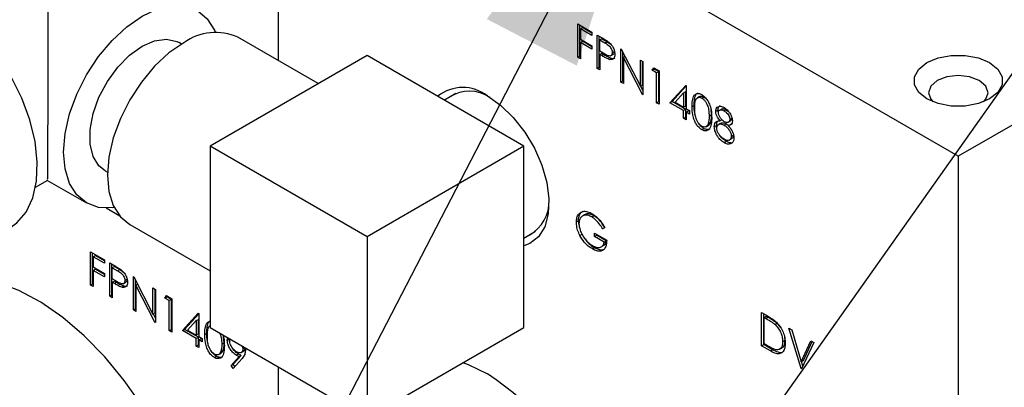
# Model space of a CAD drawing. Header units: inches. Extents: x 5 to 215, y 5 to 165.
# Tile 40 of 74: x 193.24 to 201.56, y 76.71 to 79.81. Entities that reach past the tile are written whole.
import ezdxf

# ---------------------------------------------------------------- set-up
doc = ezdxf.new("R2010")
doc.units = ezdxf.units.IN
doc.header["$LTSCALE"] = 20
doc.header["$MEASUREMENT"] = 0
doc.layers.add('SLD-DEFPOINTS', color=7, linetype='Continuous')
doc.layers.add('TEXT', color=140, linetype='Continuous', lineweight=25)
doc.dimstyles.new('SLDDIMSTYLE3', dxfattribs={"dimtxt": 0.18, "dimasz": 2.6, "dimexe": 0, "dimexo": 0.0625, "dimgap": 0, "dimtad": 0, "dimtih": 1, "dimtoh": 1, "dimdec": 0, "dimrnd": 1e-09, "dimzin": 0, "dimdsep": 46, "dimtxsty": 'Standard', "dimsah": 1, "dimcen": 0.09, "dimadec": 0, "dimazin": 0, "dimtfac": 2.6, "dimtdec": 0, "dimtofl": 0, "dimtmove": 0, "dimatfit": 3, "dimfxl": 0, "dimfrac": 2, "dimtolj": 1, "dimtzin": 0, "dimarcsym": 0})

msp = doc.modelspace()

# ---------------------------------------------------------------- linework, layer by layer
for p, q in [((207.3578, 82.2311), (201.1706, 78.6593)), ((201.1706, 78.6593), (195.4254, 81.9759)), ((195.4254, 81.9759), (195.4254, 79.4676)), ((197.9576, 79.7767), (198.0763, 79.7082)), ((197.9576, 79.4954), (197.9576, 79.7767)), ((197.9753, 79.5056), (197.9753, 79.7665)), ((197.9795, 79.7352), (197.9971, 79.7454)), ((197.9795, 79.7352), (197.9795, 79.6487)), ((198.0763, 79.6793), (197.9795, 79.7352)), ((198.0763, 79.6997), (197.9971, 79.7454)), ((198.0763, 79.7082), (198.0763, 79.6793)), ((198.12, 79.6829), (198.1678, 79.6554)), ((198.12, 79.4016), (198.12, 79.6829)), ((198.1377, 79.4118), (198.1377, 79.6727)), ((194.6099, 79.6064), (194.5888, 79.6186)), ((195.7633, 79.2725), (195.0861, 79.6635)), ((197.9795, 79.6487), (198.0763, 79.5928)), ((197.9795, 79.6198), (197.9971, 79.63)), ((197.9795, 79.6198), (197.9795, 79.4828)), ((198.0763, 79.5639), (197.9795, 79.6198)), ((198.0763, 79.5843), (197.9971, 79.63)), ((198.0763, 79.5928), (198.0763, 79.5639)), ((198.1595, 79.6517), (198.1419, 79.6415)), ((198.1419, 79.5477), (198.1419, 79.6415)), ((198.1419, 79.6415), (198.1864, 79.6157)), ((198.1595, 79.6517), (198.2041, 79.6259)), ((198.1864, 79.6157), (198.2041, 79.6259)), ((196.1767, 79.5111), (194.8509, 78.7458)), ((197.5025, 78.7458), (196.1767, 79.5111)), ((198.1845, 79.5225), (198.1419, 79.5477)), ((198.1419, 79.5188), (198.1595, 79.5291)), ((198.1419, 79.5188), (198.1419, 79.389)), ((198.1593, 79.5088), (198.1419, 79.5188)), ((198.1593, 79.5088), (198.177, 79.519)), ((198.1595, 79.5291), (198.177, 79.519)), ((198.2337, 79.5065), (198.2514, 79.5167)), ((198.2657, 79.5437), (198.248, 79.5335)), ((198.3199, 79.5676), (198.3245, 79.5649)), ((198.3199, 79.2863), (198.3199, 79.5676)), ((198.3245, 79.5649), (198.4854, 79.2506)), ((198.3375, 79.2965), (198.3375, 79.5393)), ((197.9576, 79.4954), (197.9753, 79.5056)), ((197.9795, 79.4828), (197.9576, 79.4954)), ((197.9795, 79.5032), (197.9753, 79.5056)), ((198.2213, 79.4776), (198.239, 79.4878)), ((198.3562, 79.5029), (198.3417, 79.4945)), ((198.3417, 79.4945), (198.3417, 79.2736)), ((198.5023, 79.181), (198.3417, 79.4945)), ((198.4854, 79.472), (198.5072, 79.4594)), ((198.4854, 79.2506), (198.4854, 79.472)), ((198.5031, 79.2608), (198.5031, 79.4618)), ((198.5072, 79.4594), (198.5072, 79.1781)), ((198.12, 79.4016), (198.1377, 79.4118)), ((198.1419, 79.389), (198.12, 79.4016)), ((198.1419, 79.4094), (198.1377, 79.4118)), ((198.5853, 79.3855), (198.5996, 79.4061)), ((198.5853, 79.3855), (198.603, 79.3957)), ((198.6228, 79.3638), (198.5853, 79.3855)), ((198.5996, 79.4061), (198.6447, 79.3801)), ((198.603, 79.3957), (198.6072, 79.4017)), ((198.6405, 79.374), (198.603, 79.3957)), ((198.6405, 79.374), (198.6228, 79.3638)), ((198.6228, 79.1114), (198.6228, 79.3638)), ((198.6405, 79.1216), (198.6405, 79.374)), ((198.6447, 79.3801), (198.6447, 79.0988)), ((198.3199, 79.2863), (198.3375, 79.2965)), ((198.3417, 79.2736), (198.3199, 79.2863)), ((198.3417, 79.2941), (198.3375, 79.2965)), ((198.4854, 79.2506), (198.5031, 79.2608)), ((198.7352, 79.1114), (198.8682, 79.2582)), ((198.8682, 79.2582), (198.8726, 79.2557)), ((196.9281, 79.1906), (196.8301, 79.134)), ((198.5072, 79.216), (198.4886, 79.2524)), ((198.5023, 79.181), (198.5072, 79.1838)), ((198.5072, 79.1781), (198.5023, 79.181)), ((198.7529, 79.1216), (198.8726, 79.2538)), ((198.7782, 79.1155), (198.8508, 79.1957)), ((198.8508, 79.1957), (198.8684, 79.2059)), ((198.8508, 79.1957), (198.8508, 79.0735)), ((198.8684, 79.0837), (198.8684, 79.2059)), ((198.8726, 79.2557), (198.8726, 79.0609)), ((198.6228, 79.1114), (198.6405, 79.1216)), ((198.6447, 79.0988), (198.6228, 79.1114)), ((198.6447, 79.1192), (198.6405, 79.1216)), ((198.7352, 79.1114), (198.7529, 79.1216)), ((198.8508, 79.0447), (198.7352, 79.1114)), ((198.8684, 79.0549), (198.7529, 79.1216)), ((198.7782, 79.1155), (198.8508, 79.0735)), ((199.0048, 79.1505), (199.0224, 79.1607)), ((199.0224, 79.1607), (199.0399, 79.1468)), ((198.8684, 79.0837), (198.8508, 79.0735)), ((198.8684, 79.0549), (198.8508, 79.0447)), ((198.8508, 78.9798), (198.8508, 79.0447)), ((198.8684, 78.99), (198.8684, 79.0549)), ((198.8726, 79.0609), (198.9007, 79.0447)), ((198.8726, 79.0321), (198.8903, 79.0423)), ((198.8726, 79.0321), (198.8726, 78.9672)), ((198.9007, 79.0158), (198.8726, 79.0321)), ((198.9007, 79.0363), (198.8903, 79.0423)), ((198.9007, 79.0447), (198.9007, 79.0158)), ((198.9226, 79.0788), (198.9403, 79.0891)), ((199.0794, 79.0615), (199.0839, 79.0062)), ((199.1225, 79.0393), (199.1401, 79.0495)), ((199.1751, 79.0591), (199.1574, 79.0488)), ((199.2103, 79.0523), (199.1926, 79.0421)), ((199.2103, 79.0523), (199.2295, 79.0381)), ((198.8508, 78.9798), (198.8684, 78.99)), ((198.8726, 78.9672), (198.8508, 78.9798)), ((198.8726, 78.9876), (198.8684, 78.99)), ((199.0747, 78.9408), (199.057, 78.9306)), ((199.0839, 79.0062), (199.0662, 78.996)), ((199.1671, 78.9394), (199.1494, 78.9291)), ((199.158, 78.9591), (199.1757, 78.9693)), ((199.2117, 78.9325), (199.194, 78.9223)), ((199.2117, 78.9325), (199.229, 78.9188)), ((199.2278, 78.9463), (199.2454, 78.9565)), ((199.2284, 78.9185), (199.2461, 78.9287)), ((199.2411, 78.9709), (199.2588, 78.9811)), ((199.004, 78.8841), (199.0217, 78.8943)), ((199.0401, 78.9087), (199.0578, 78.9189)), ((199.11, 78.9098), (199.1276, 78.92)), ((199.2709, 78.845), (199.2713, 78.8388)), ((199.1924, 78.7754), (199.2101, 78.7856)), ((199.2366, 78.7961), (199.2543, 78.8063)), ((199.2536, 78.8286), (199.2713, 78.8388)), ((194.8509, 78.7458), (194.8509, 77.2147)), ((196.1767, 77.9804), (194.8509, 78.7458)), ((197.5025, 78.7458), (196.1767, 77.9804)), ((197.5025, 77.2147), (197.5025, 78.7458)), ((201.1706, 78.6593), (201.1706, 68.4525)), ((193.9639, 78.536), (193.985, 78.5238)), ((193.3773, 78.3996), (193.4795, 78.4586)), ((193.4733, 78.4584), (193.8076, 78.2654)), ((194.0895, 78.1541), (193.9727, 78.2215)), ((197.9628, 78.1135), (197.9451, 78.1033)), ((198.0754, 78.147), (198.0931, 78.1572)), ((194.1737, 78.0829), (194.8509, 77.692)), ((197.5025, 77.9691), (197.6006, 78.0257)), ((198.0981, 78.0112), (198.2012, 77.9517)), ((198.0981, 77.9824), (198.0981, 78.0112)), ((198.1668, 78.0473), (198.1845, 78.0575)), ((198.1856, 78.057), (198.1668, 78.0473)), ((196.1767, 77.9804), (196.1767, 76.4494)), ((197.975, 77.9913), (197.9927, 78.0015)), ((198.0981, 77.9824), (198.1158, 77.9926)), ((198.1793, 77.9355), (198.0981, 77.9824)), ((198.1158, 77.9926), (198.1158, 78.001)), ((198.197, 77.9457), (198.1158, 77.9926)), ((198.1793, 77.9355), (198.197, 77.9457)), ((193.8411, 77.8532), (193.9598, 77.7847)), ((193.8411, 77.572), (193.8411, 77.8532)), ((193.8588, 77.5822), (193.8588, 77.843)), ((198.0805, 77.8771), (198.0982, 77.8873)), ((198.1557, 77.8947), (198.1734, 77.9049)), ((193.863, 77.8118), (193.8807, 77.822)), ((193.863, 77.8118), (193.863, 77.7252)), ((193.9598, 77.7559), (193.863, 77.8118)), ((193.9598, 77.7763), (193.8807, 77.822)), ((193.9598, 77.7847), (193.9598, 77.7559)), ((193.863, 77.7252), (193.9598, 77.6693)), ((193.863, 77.6964), (193.8807, 77.7066)), ((193.863, 77.6964), (193.863, 77.5593)), ((193.9598, 77.6405), (193.863, 77.6964)), ((193.9598, 77.6609), (193.8807, 77.7066)), ((194.0035, 77.7595), (194.0513, 77.7319)), ((194.0035, 77.4782), (194.0035, 77.7595)), ((194.0212, 77.4884), (194.0212, 77.7493)), ((194.0431, 77.7282), (194.0254, 77.718)), ((194.0254, 77.6243), (194.0254, 77.718)), ((194.0254, 77.718), (194.0699, 77.6923)), ((194.0431, 77.7282), (194.0876, 77.7025)), ((194.0699, 77.6923), (194.0876, 77.7025)), ((193.9598, 77.6693), (193.9598, 77.6405)), ((194.068, 77.599), (194.0254, 77.6243)), ((194.0254, 77.5954), (194.0431, 77.6056)), ((194.0254, 77.5954), (194.0254, 77.4656)), ((194.0428, 77.5854), (194.0254, 77.5954)), ((194.0428, 77.5854), (194.0605, 77.5956)), ((194.0431, 77.6056), (194.0605, 77.5956)), ((194.1172, 77.5831), (194.1349, 77.5933)), ((194.1492, 77.6202), (194.1316, 77.61)), ((194.2034, 77.6441), (194.208, 77.6415)), ((194.2034, 77.3628), (194.2034, 77.6441)), ((194.208, 77.6415), (194.3689, 77.3272)), ((194.2211, 77.373), (194.2211, 77.6159)), ((193.8411, 77.572), (193.8588, 77.5822)), ((193.863, 77.5593), (193.8411, 77.572)), ((193.863, 77.5797), (193.8588, 77.5822)), ((194.1048, 77.5542), (194.1225, 77.5644)), ((194.2397, 77.5794), (194.2252, 77.5711)), ((194.2252, 77.5711), (194.2252, 77.3502)), ((194.3858, 77.2575), (194.2252, 77.5711)), ((194.3689, 77.5486), (194.3908, 77.5359)), ((194.3689, 77.3272), (194.3689, 77.5486)), ((194.3866, 77.3374), (194.3866, 77.5384)), ((194.3908, 77.5359), (194.3908, 77.2547)), ((194.0035, 77.4782), (194.0212, 77.4884)), ((194.0254, 77.4656), (194.0035, 77.4782)), ((194.0254, 77.486), (194.0212, 77.4884)), ((194.4688, 77.462), (194.4831, 77.4826)), ((194.4688, 77.462), (194.4865, 77.4722)), ((194.5063, 77.4404), (194.4688, 77.462)), ((194.4831, 77.4826), (194.5282, 77.4566)), ((194.4865, 77.4722), (194.4907, 77.4783)), ((194.524, 77.4506), (194.4865, 77.4722)), ((194.524, 77.4506), (194.5063, 77.4404)), ((194.5063, 77.1879), (194.5063, 77.4404)), ((194.524, 77.1982), (194.524, 77.4506)), ((194.5282, 77.4566), (194.5282, 77.1753)), ((194.2034, 77.3628), (194.2211, 77.373)), ((194.2252, 77.3502), (194.2034, 77.3628)), ((194.2252, 77.3706), (194.2211, 77.373)), ((194.3689, 77.3272), (194.3866, 77.3374)), ((194.3908, 77.2925), (194.3721, 77.329)), ((194.6187, 77.188), (194.7517, 77.3348)), ((194.6364, 77.1982), (194.7561, 77.3304)), ((194.6617, 77.192), (194.7343, 77.2723)), ((194.7343, 77.2723), (194.752, 77.2825)), ((194.7343, 77.2723), (194.7343, 77.1501)), ((194.7517, 77.3348), (194.7561, 77.3322)), ((194.752, 77.1603), (194.752, 77.2825)), ((194.7561, 77.3322), (194.7561, 77.1375)), ((199.5093, 77.3408), (199.5585, 77.3124)), ((199.5093, 77.0595), (199.5093, 77.3408)), ((199.527, 77.0697), (199.527, 77.3306)), ((199.5312, 77.2993), (199.5488, 77.3096)), ((199.5312, 77.0758), (199.5312, 77.2993)), ((199.5312, 77.2993), (199.5483, 77.2895)), ((199.566, 77.2997), (199.5483, 77.2895)), ((199.5488, 77.3096), (199.566, 77.2997)), ((194.3858, 77.2575), (194.3908, 77.2604)), ((194.3908, 77.2547), (194.3858, 77.2575)), ((194.5063, 77.1879), (194.524, 77.1982)), ((194.5282, 77.1753), (194.5063, 77.1879)), ((194.5282, 77.1957), (194.524, 77.1982)), ((194.6187, 77.188), (194.6364, 77.1982)), ((194.7343, 77.1213), (194.6187, 77.188)), ((194.752, 77.1315), (194.6364, 77.1982)), ((194.6617, 77.192), (194.7343, 77.1501)), ((194.8509, 77.2147), (196.1767, 76.4494)), ((196.1767, 76.4494), (197.5025, 77.2147)), ((199.6408, 77.2486), (199.6231, 77.2384)), ((199.6408, 77.2486), (199.67, 77.214)), ((199.7404, 77.2074), (199.7638, 77.1939)), ((199.8435, 76.8666), (199.7404, 77.2074)), ((199.7638, 77.1939), (199.845, 76.9253)), ((194.752, 77.1603), (194.7343, 77.1501)), ((194.752, 77.1315), (194.7343, 77.1213)), ((194.7343, 77.0563), (194.7343, 77.1213)), ((194.752, 77.0665), (194.752, 77.1315)), ((194.7561, 77.1375), (194.7843, 77.1213)), ((194.7561, 77.1086), (194.7738, 77.1188)), ((194.7561, 77.1086), (194.7561, 77.0437)), ((194.7843, 77.0924), (194.7561, 77.1086)), ((194.7843, 77.1128), (194.7738, 77.1188)), ((194.7843, 77.1213), (194.7843, 77.0924)), ((194.8061, 77.1554), (194.8238, 77.1656)), ((194.9629, 77.1381), (194.9674, 77.0828)), ((194.9966, 77.1072), (195.0007, 77.1282)), ((194.9966, 77.1072), (195.0143, 77.1175)), ((199.705, 77.1041), (199.6873, 77.0939)), ((199.7021, 77.1363), (199.705, 77.1041)), ((199.845, 76.9253), (199.9262, 77.1001)), ((199.8627, 76.9355), (199.9364, 77.0943)), ((199.9262, 77.1001), (199.9496, 77.0866)), ((194.7343, 77.0563), (194.752, 77.0665)), ((194.7561, 77.0437), (194.7343, 77.0563)), ((194.7561, 77.0641), (194.752, 77.0665)), ((194.9582, 77.0174), (194.9405, 77.0072)), ((194.9674, 77.0828), (194.9498, 77.0726)), ((195.1131, 77.0015), (195.1308, 77.0117)), ((195.1455, 77.0431), (195.1278, 77.0329)), ((199.5093, 77.0595), (199.527, 77.0697)), ((199.5848, 77.016), (199.5093, 77.0595)), ((199.6025, 77.0262), (199.527, 77.0697)), ((199.5591, 77.0596), (199.5312, 77.0758)), ((199.5848, 77.016), (199.6025, 77.0262)), ((199.6669, 77.0338), (199.6845, 77.044)), ((199.9496, 77.0866), (199.8466, 76.8648)), ((194.8876, 76.9606), (194.9052, 76.9709)), ((194.9236, 76.9852), (194.9413, 76.9954)), ((195.0291, 76.893), (195.0968, 76.9682)), ((195.1216, 76.9522), (195.0466, 76.8688)), ((195.0468, 76.9032), (195.1145, 76.9784)), ((195.0712, 76.9808), (195.0889, 76.991)), ((195.0968, 76.9682), (195.1145, 76.9784)), ((199.845, 76.9253), (199.8627, 76.9355)), ((195.0291, 76.893), (195.0468, 76.9032)), ((195.0466, 76.8688), (195.0291, 76.893)), ((195.0605, 76.8843), (195.0468, 76.9032)), ((195.4254, 76.8831), (195.4254, 72.2795)), ((195.4254, 76.8831), (195.4254, 71.7692)), ((199.8435, 76.8666), (199.8489, 76.8698)), ((199.8466, 76.8648), (199.8435, 76.8666)), ((199.8576, 76.8885), (199.8462, 76.9261))]:
    msp.add_line(p, q)
at = {"flags": 128}
for points in [[(193.1594, 78.0542), (193.2189, 78.0967), (193.2975, 78.1888), (193.3535, 78.3078), (193.3853, 78.4501), (193.3917, 78.6109), (193.3725, 78.7852), (193.3284, 78.9672), (193.2609, 79.1513), (193.1719, 79.3314), (193.0645, 79.5017), (192.9421, 79.6569), (192.8086, 79.7918), (192.6683, 79.9022), (192.5257, 79.9845), (192.3853, 80.0361), (192.2518, 80.0554), (192.1294, 80.0416), (192.0345, 80.0028)], [(194.0424, 78.226), (194.0227, 78.2236), (193.908, 78.2282), (193.8076, 78.2654), (193.7252, 78.3338), (193.6639, 78.4308), (193.6262, 78.5526), (193.6134, 78.6946), (193.6262, 78.8513), (193.6639, 79.0167), (193.7252, 79.1844), (193.8076, 79.348), (193.908, 79.5012), (194.0227, 79.6381), (194.147, 79.7534), (194.2763, 79.8428), (194.4057, 79.9028), (194.53, 79.931), (194.6446, 79.9264), (194.7451, 79.8892), (194.8275, 79.8208), (194.8888, 79.7238), (194.8966, 79.7056)], [(193.9639, 78.536), (193.9126, 78.5774), (193.8631, 78.6578), (193.8376, 78.7625), (193.8376, 78.8855), (193.8631, 79.0197), (193.9126, 79.1572), (193.9833, 79.2901), (194.071, 79.4106), (194.1706, 79.5118), (194.2763, 79.5876), (194.3821, 79.6339), (194.4817, 79.6477), (194.5694, 79.6285), (194.5888, 79.6186)], [(194.6299, 79.6183), (194.504, 79.5313), (194.383, 79.419), (194.2714, 79.2858), (194.1736, 79.1367), (194.0934, 78.9774), (194.0338, 78.8142), (193.9971, 78.6532), (193.9847, 78.5007), (193.9971, 78.3625), (194.0338, 78.2439), (194.0934, 78.1495), (194.1736, 78.0829), (194.1737, 78.0829)], [(200.8365, 79.3954), (200.9055, 79.4502), (201.0004, 79.49), (201.112, 79.5109), (201.2293, 79.5109), (201.3409, 79.49), (201.4358, 79.4502), (201.5048, 79.3954), (201.541, 79.331), (201.541, 79.2632), (201.5048, 79.1988), (201.4358, 79.144), (201.3409, 79.1042), (201.2293, 79.0833), (201.112, 79.0833), (201.0004, 79.1042), (200.9055, 79.144), (200.8365, 79.1988), (200.8003, 79.2632), (200.8003, 79.331), (200.8365, 79.3954)], [(201.3833, 79.1188), (201.4028, 79.1405), (201.4219, 79.196), (201.4028, 79.2516), (201.3483, 79.2986), (201.2668, 79.3301), (201.1706, 79.3411), (201.0745, 79.3301), (200.993, 79.2986)], [(200.993, 79.2986), (200.9385, 79.2516), (200.9194, 79.196), (200.9385, 79.1405), (200.958, 79.1188)], [(197.1932, 79.169), (197.3052, 79.0902), (197.412, 78.987), (197.5086, 78.8641), (197.5904, 78.7274), (197.6537, 78.5831), (197.6954, 78.4381), (197.7136, 78.2992), (197.7075, 78.1727), (197.6774, 78.0647), (197.6246, 77.9802), (197.5516, 77.9231), (197.5025, 77.904)], [(198.9857, 79.1638), (198.9768, 79.1587), (198.968, 79.1536)], [(198.0139, 78.1656), (198.0051, 78.1605), (197.9963, 78.1554)], [(194.3622, 74.1311), (194.4105, 74.1619), (194.5261, 74.2642), (194.6212, 74.3947), (194.694, 74.551), (194.7433, 74.7303), (194.7682, 74.9295), (194.7682, 75.1449), (194.7433, 75.3727), (194.694, 75.609), (194.6212, 75.8494), (194.5261, 76.0896), (194.4105, 76.3254), (194.2764, 76.5526), (194.1262, 76.7671), (193.9626, 76.9651), (193.7885, 77.143), (193.6071, 77.2977), (193.4214, 77.4264), (193.235, 77.5268), (193.051, 77.5972), (192.8729, 77.6362), (192.7036, 77.6432), (192.5919, 77.629)], [(196.9872, 76.9173), (197.0313, 76.9008), (197.1932, 76.8217)]]:
    msp.add_lwpolyline(points, dxfattribs=at)
for centre, radius, start, end in [((194.8972, 79.2452), 0.459, 65.6928, 125.61766), ((196.985, 78.902), 0.3385, 52.0508, 128.62088), ((197.0419, 78.898), 0.3106, 55.94185, 122.69133), ((197.3955, 78.2754), 0.3189, 298.27907, 3.07696), ((195.9363, 74.873), 2.3189, 22.20372, 57.17807)]:
    msp.add_arc(centre, radius, start, end)
for points, knots in [([(193.4808, 80.302), (193.4808, 80.3017), (193.4808, 80.2369), (193.4806, 80.0933), (193.4804, 79.8897), (193.4802, 79.6839), (193.48, 79.4532), (193.4797, 79.2004), (193.4793, 78.9618), (193.4791, 78.7691), (193.478, 78.6241), (193.4788, 78.5204), (193.4767, 78.4747), (193.4762, 78.4636)], [0, 0, 0, 0, 0.0006037, 0.1057279, 0.2343572, 0.3327521, 0.4415173, 0.6109061, 0.7451355, 0.8308994, 0.9253215, 0.9817937, 1, 1, 1, 1]), ([(198.1678, 79.6554), (198.1737, 79.6519), (198.186, 79.6446), (198.2049, 79.6331), (198.217, 79.6238), (198.2232, 79.6191)], [0, 0, 0, 0, 0.309544, 0.646677, 1, 1, 1, 1]), ([(198.1864, 79.6157), (198.1989, 79.6084), (198.2164, 79.5981), (198.2334, 79.5782), (198.2417, 79.5628), (198.2471, 79.5476), (198.2478, 79.5376), (198.248, 79.5335)], [0, 0, 0, 0, 0.400197, 0.557832, 0.720348, 0.885924, 1, 1, 1, 1]), ([(198.2041, 79.6259), (198.2169, 79.6188), (198.2325, 79.6101), (198.2436, 79.5964), (198.2456, 79.5939)], [0, 0, 0, 0, 0.819599, 1, 1, 1, 1]), ([(198.2232, 79.6191), (198.2309, 79.6114), (198.2459, 79.5963), (198.2607, 79.5692), (198.2688, 79.5437), (198.2696, 79.5277), (198.2699, 79.5209)], [0, 0, 0, 0, 0.288988, 0.571345, 0.81974, 1, 1, 1, 1]), ([(198.2213, 79.4776), (198.2154, 79.4799), (198.2033, 79.4846), (198.1829, 79.4955), (198.1682, 79.5038), (198.1593, 79.5088)], [0, 0, 0, 0, 0.272746, 0.557919, 1, 1, 1, 1]), ([(198.177, 79.519), (198.1828, 79.5156), (198.1945, 79.509), (198.2149, 79.4979), (198.23, 79.4916), (198.239, 79.4878)], [0, 0, 0, 0, 0.2924348, 0.5803971, 1, 1, 1, 1]), ([(198.248, 79.5335), (198.2477, 79.5283), (198.2471, 79.5189), (198.2388, 79.5077), (198.2265, 79.5044), (198.2077, 79.5092), (198.1943, 79.5168), (198.1845, 79.5225)], [0, 0, 0, 0, 0.179483, 0.327299, 0.458202, 0.603084, 1, 1, 1, 1]), ([(198.2699, 79.5209), (198.2694, 79.5109), (198.2687, 79.4954), (198.2554, 79.4784), (198.2384, 79.4736), (198.2273, 79.4762), (198.2213, 79.4776)], [0, 0, 0, 0, 0.37037, 0.572317, 0.769103, 1, 1, 1, 1]), ([(198.2657, 79.5437), (198.2653, 79.5386), (198.2647, 79.5294), (198.2581, 79.5191), (198.2525, 79.5178), (198.251, 79.5175)], [0, 0, 0, 0, 0.4726569, 0.861908, 1, 1, 1, 1]), ([(198.239, 79.4878), (198.2468, 79.4858), (198.2585, 79.4827), (198.2685, 79.4889), (198.2719, 79.491)], [0, 0, 0, 0, 0.662044, 1, 1, 1, 1]), ([(198.9226, 79.0788), (198.9229, 79.0921), (198.9235, 79.1207), (198.9294, 79.1576), (198.9479, 79.1846), (198.9726, 79.192), (198.9915, 79.1866), (199.0013, 79.1813), (199.004, 79.1798)], [0, 0, 0, 0, 0.238586, 0.515084, 0.658812, 0.799232, 0.944778, 1, 1, 1, 1]), ([(198.9403, 79.0891), (198.9405, 79.1024), (198.941, 79.1313), (198.9477, 79.1664), (198.961, 79.1912), (198.9703, 79.1937), (198.9718, 79.1941)], [0, 0, 0, 0, 0.347905, 0.751096, 0.960683, 1, 1, 1, 1]), ([(199.004, 79.1798), (199.0131, 79.1734), (199.0322, 79.1599), (199.0531, 79.1317), (199.0715, 79.0952), (199.086, 79.0456), (199.0874, 79.0058), (199.0881, 78.9833)], [0, 0, 0, 0, 0.149229, 0.312075, 0.465429, 0.698213, 1, 1, 1, 1]), ([(198.9445, 79.0663), (198.9447, 79.0795), (198.9452, 79.1046), (198.9507, 79.1359), (198.9662, 79.155), (198.9861, 79.1591), (198.9981, 79.1536), (199.0048, 79.1505)], [0, 0, 0, 0, 0.302128, 0.573203, 0.704516, 0.83657, 1, 1, 1, 1]), ([(198.9857, 79.1636), (198.9912, 79.1655), (199.0036, 79.1698), (199.0157, 79.164), (199.0224, 79.1607)], [0, 0, 0, 0, 0.4362203, 1, 1, 1, 1]), ([(199.0048, 79.1505), (199.0108, 79.1461), (199.0239, 79.1368), (199.0391, 79.1164), (199.0531, 79.0884), (199.0644, 79.0478), (199.0656, 79.0151), (199.0662, 78.996)], [0, 0, 0, 0, 0.129391, 0.276706, 0.434382, 0.670885, 1, 1, 1, 1]), ([(199.004, 78.8841), (198.9951, 78.8904), (198.9764, 78.9036), (198.9559, 78.9313), (198.9383, 78.9667), (198.9243, 79.0159), (198.9232, 79.0556), (198.9226, 79.0788)], [0, 0, 0, 0, 0.147872, 0.310448, 0.462112, 0.684298, 1, 1, 1, 1]), ([(198.9485, 79.0093), (198.9475, 79.0127), (198.9398, 79.0384), (198.94, 79.0656), (198.9403, 79.0891)], [0, 0, 0, 0, 0.133942, 1, 1, 1, 1]), ([(199.0048, 78.9125), (198.9987, 78.9169), (198.9855, 78.9264), (198.9702, 78.9469), (198.9565, 78.9736), (198.9455, 79.0138), (198.9449, 79.0462), (198.9445, 79.0663)], [0, 0, 0, 0, 0.129959, 0.282096, 0.438519, 0.650476, 1, 1, 1, 1]), ([(199.1225, 79.0393), (199.123, 79.0455), (199.124, 79.0578), (199.1341, 79.074), (199.1516, 79.0823), (199.1731, 79.0806), (199.1864, 79.0739), (199.1939, 79.0702)], [0, 0, 0, 0, 0.189804, 0.368583, 0.550248, 0.750114, 1, 1, 1, 1]), ([(199.158, 78.9591), (199.1507, 78.9686), (199.1379, 78.9849), (199.1264, 79.0113), (199.1227, 79.0289), (199.1225, 79.0381), (199.1225, 79.0393)], [0, 0, 0, 0, 0.401435, 0.692493, 0.959932, 1, 1, 1, 1]), ([(199.1604, 79.0876), (199.1553, 79.0839), (199.1453, 79.0766), (199.1406, 79.0614), (199.1403, 79.0525), (199.1401, 79.0495)], [0, 0, 0, 0, 0.408556, 0.798264, 1, 1, 1, 1]), ([(199.1401, 79.0495), (199.1404, 79.0419), (199.1406, 79.0341), (199.1434, 79.027), (199.1435, 79.0268)], [0, 0, 0, 0, 0.9722302, 1, 1, 1, 1]), ([(199.1443, 79.0262), (199.1446, 79.0303), (199.1451, 79.0377), (199.1524, 79.0476), (199.165, 79.0517), (199.1794, 79.0491), (199.1882, 79.0444), (199.1926, 79.0421)], [0, 0, 0, 0, 0.185102, 0.340786, 0.537368, 0.767521, 1, 1, 1, 1]), ([(199.1935, 78.9514), (199.1874, 78.9556), (199.1738, 78.965), (199.1586, 78.9851), (199.1481, 79.0046), (199.1446, 79.0188), (199.1444, 79.0249), (199.1443, 79.0262)], [0, 0, 0, 0, 0.2393993, 0.5335139, 0.8020055, 0.9565525, 1, 1, 1, 1]), ([(199.1755, 79.0583), (199.1776, 79.0592), (199.1843, 79.0623), (199.1972, 79.0591), (199.2059, 79.0545), (199.2103, 79.0523)], [0, 0, 0, 0, 0.188237, 0.592084, 1, 1, 1, 1]), ([(199.1926, 79.0421), (199.2, 79.0372), (199.2129, 79.0288), (199.227, 79.0116), (199.2355, 78.9957), (199.2404, 78.9818), (199.2409, 78.974), (199.2411, 78.9709)], [0, 0, 0, 0, 0.29439, 0.512647, 0.736848, 0.897583, 1, 1, 1, 1]), ([(199.1939, 79.0702), (199.2038, 79.0631), (199.2224, 79.0497), (199.2428, 79.0223), (199.2561, 78.9954), (199.2623, 78.9731), (199.2628, 78.961), (199.263, 78.9573)], [0, 0, 0, 0, 0.264905, 0.499325, 0.73732, 0.918828, 1, 1, 1, 1]), ([(199.0217, 78.8943), (199.0129, 78.9006), (198.9944, 78.914), (198.9791, 78.9324), (198.9736, 78.9436), (198.9734, 78.9441)], [0, 0, 0, 0, 0.465923, 0.978173, 1, 1, 1, 1]), ([(199.0881, 78.9833), (199.0878, 78.9701), (199.0871, 78.9404), (199.0795, 78.9022), (199.0571, 78.8763), (199.0311, 78.8722), (199.0139, 78.8786), (199.0052, 78.8834), (199.004, 78.8841)], [0, 0, 0, 0, 0.237767, 0.535342, 0.677431, 0.822306, 0.975383, 1, 1, 1, 1]), ([(199.057, 78.9306), (199.0533, 78.9227), (199.0472, 78.9099), (199.0274, 78.9043), (199.0142, 78.9075), (199.0069, 78.9114), (199.0048, 78.9125)], [0, 0, 0, 0, 0.386507, 0.61772, 0.88787, 1, 1, 1, 1]), ([(199.0662, 78.996), (199.0661, 78.9893), (199.0659, 78.9762), (199.0639, 78.9541), (199.0596, 78.9393), (199.057, 78.9306)], [0, 0, 0, 0, 0.302474, 0.592678, 1, 1, 1, 1]), ([(199.0747, 78.9408), (199.0713, 78.9321), (199.0676, 78.9222), (199.0585, 78.9198), (199.0575, 78.9195)], [0, 0, 0, 0, 0.892932, 1, 1, 1, 1]), ([(199.0839, 79.0062), (199.0838, 78.9995), (199.0836, 78.9865), (199.0816, 78.9643), (199.0772, 78.9495), (199.0747, 78.9408)], [0, 0, 0, 0, 0.302475, 0.59268, 1, 1, 1, 1]), ([(199.11, 78.9098), (199.1106, 78.9189), (199.1116, 78.9348), (199.1277, 78.9549), (199.1456, 78.9588), (199.156, 78.9591), (199.158, 78.9591)], [0, 0, 0, 0, 0.341602, 0.597716, 0.923048, 1, 1, 1, 1]), ([(199.1395, 78.9551), (199.1375, 78.9533), (199.1303, 78.9465), (199.1281, 78.9329), (199.1278, 78.9229), (199.1276, 78.92)], [0, 0, 0, 0, 0.207832, 0.769103, 1, 1, 1, 1]), ([(199.1318, 78.8963), (199.1323, 78.9026), (199.133, 78.9139), (199.144, 78.9279), (199.1614, 78.9339), (199.1793, 78.93), (199.1896, 78.9246), (199.194, 78.9223)], [0, 0, 0, 0, 0.217441, 0.384824, 0.590163, 0.825837, 1, 1, 1, 1]), ([(199.1676, 78.9383), (199.1711, 78.94), (199.1809, 78.9445), (199.197, 78.9401), (199.2073, 78.9347), (199.2117, 78.9325)], [0, 0, 0, 0, 0.243991, 0.67872, 1, 1, 1, 1]), ([(199.2411, 78.9709), (199.2407, 78.9665), (199.2399, 78.9585), (199.2327, 78.9481), (199.2199, 78.9428), (199.2057, 78.9451), (199.1972, 78.9495), (199.1935, 78.9514)], [0, 0, 0, 0, 0.202671, 0.366956, 0.555118, 0.810042, 1, 1, 1, 1]), ([(199.263, 78.9573), (199.2627, 78.951), (199.262, 78.9388), (199.2506, 78.9226), (199.237, 78.9191), (199.2295, 78.9186), (199.2284, 78.9185)], [0, 0, 0, 0, 0.322033, 0.615239, 0.941529, 1, 1, 1, 1]), ([(199.2588, 78.9811), (199.2583, 78.9768), (199.2575, 78.9689), (199.252, 78.9597), (199.2468, 78.9579), (199.245, 78.9573)], [0, 0, 0, 0, 0.448693, 0.812412, 1, 1, 1, 1]), ([(199.2541, 78.9305), (199.2526, 78.9299), (199.25, 78.9288), (199.2472, 78.9287), (199.2461, 78.9287)], [0, 0, 0, 0, 0.58614, 1, 1, 1, 1]), ([(199.0736, 78.8892), (199.0735, 78.8892), (199.0679, 78.8833), (199.0481, 78.8833), (199.0316, 78.8887), (199.0229, 78.8936), (199.0217, 78.8943)], [0, 0, 0, 0, 0.004448, 0.451572, 0.924024, 1, 1, 1, 1]), ([(199.1924, 78.7754), (199.18, 78.7836), (199.1588, 78.7979), (199.1361, 78.827), (199.121, 78.8568), (199.1114, 78.8848), (199.1104, 78.9032), (199.11, 78.9098)], [0, 0, 0, 0, 0.270126, 0.46537, 0.66418, 0.880335, 1, 1, 1, 1]), ([(199.1322, 78.8914), (199.1312, 78.8944), (199.128, 78.9036), (199.1278, 78.9134), (199.1276, 78.92)], [0, 0, 0, 0, 0.325061, 1, 1, 1, 1]), ([(199.1926, 78.8041), (199.1834, 78.8103), (199.1673, 78.8212), (199.1495, 78.8429), (199.1381, 78.8642), (199.1325, 78.8826), (199.132, 78.8932), (199.1318, 78.8963)], [0, 0, 0, 0, 0.289726, 0.504347, 0.725809, 0.91789, 1, 1, 1, 1]), ([(199.194, 78.9223), (199.2026, 78.9162), (199.2201, 78.9039), (199.2373, 78.8794), (199.2486, 78.8569), (199.2531, 78.8403), (199.2535, 78.8314), (199.2536, 78.8286)], [0, 0, 0, 0, 0.270556, 0.555391, 0.768186, 0.928045, 1, 1, 1, 1]), ([(199.2284, 78.9185), (199.2389, 78.9054), (199.2555, 78.8847), (199.2703, 78.8521), (199.2751, 78.8309), (199.2754, 78.8192), (199.2755, 78.8165)], [0, 0, 0, 0, 0.435981, 0.692825, 0.930865, 1, 1, 1, 1]), ([(199.2101, 78.7856), (199.1979, 78.794), (199.1769, 78.8084), (199.1596, 78.8282), (199.1546, 78.838), (199.1545, 78.8382)], [0, 0, 0, 0, 0.574856, 0.99036, 1, 1, 1, 1]), ([(199.257, 78.7689), (199.2497, 78.7655), (199.2337, 78.7579), (199.2105, 78.7657), (199.1974, 78.7727), (199.1924, 78.7754)], [0, 0, 0, 0, 0.3425175, 0.7509982, 1, 1, 1, 1]), ([(199.2536, 78.8286), (199.2532, 78.8223), (199.2524, 78.8111), (199.2422, 78.798), (199.2274, 78.7921), (199.2098, 78.795), (199.1987, 78.8009), (199.1926, 78.8041)], [0, 0, 0, 0, 0.220514, 0.390452, 0.555858, 0.759007, 1, 1, 1, 1]), ([(199.2525, 78.7716), (199.2432, 78.773), (199.2282, 78.7754), (199.215, 78.7828), (199.2101, 78.7856)], [0, 0, 0, 0, 0.621287, 1, 1, 1, 1]), ([(199.2713, 78.8388), (199.2708, 78.8326), (199.2699, 78.8216), (199.262, 78.8098), (199.2556, 78.8077), (199.2539, 78.8071)], [0, 0, 0, 0, 0.483581, 0.856246, 1, 1, 1, 1]), ([(199.2755, 78.8165), (199.2752, 78.8109), (199.2747, 78.7976), (199.2688, 78.7802), (199.2601, 78.7719), (199.257, 78.7689)], [0, 0, 0, 0, 0.321501, 0.758893, 1, 1, 1, 1]), ([(197.9451, 78.1033), (197.9458, 78.1161), (197.9472, 78.1399), (197.9624, 78.1731), (197.9919, 78.1954), (198.0324, 78.1959), (198.0596, 78.1847), (198.0742, 78.1765), (198.0761, 78.1754)], [0, 0, 0, 0, 0.198188, 0.367731, 0.550079, 0.739071, 0.965702, 1, 1, 1, 1]), ([(197.9628, 78.1135), (197.9636, 78.1262), (197.9651, 78.1497), (197.9777, 78.1809), (197.9942, 78.1908), (198.0011, 78.1949)], [0, 0, 0, 0, 0.404234, 0.750039, 1, 1, 1, 1]), ([(198.0761, 78.1754), (198.0882, 78.1674), (198.1183, 78.1476), (198.1549, 78.1064), (198.1759, 78.0726), (198.1856, 78.057)], [0, 0, 0, 0, 0.265965, 0.661714, 1, 1, 1, 1]), ([(197.975, 77.9913), (197.9681, 78.0063), (197.9546, 78.0353), (197.9461, 78.0738), (197.9453, 78.0963), (197.9451, 78.1033)], [0, 0, 0, 0, 0.423487, 0.820012, 1, 1, 1, 1]), ([(197.9628, 78.1135), (197.9633, 78.0988), (197.9641, 78.0785), (197.9707, 78.0595), (197.9725, 78.0542)], [0, 0, 0, 0, 0.724511, 1, 1, 1, 1]), ([(198.0754, 78.147), (198.064, 78.1525), (198.0429, 78.1628), (198.0091, 78.1635), (197.9822, 78.1476), (197.9688, 78.1208), (197.9676, 78.1013), (197.967, 78.0918)], [0, 0, 0, 0, 0.243949, 0.44885, 0.623836, 0.817205, 1, 1, 1, 1]), ([(198.0931, 78.1572), (198.0818, 78.1625), (198.0609, 78.1724), (198.0309, 78.1751), (198.0185, 78.1664), (198.0149, 78.164)], [0, 0, 0, 0, 0.458969, 0.844464, 1, 1, 1, 1]), ([(198.1668, 78.0473), (198.1579, 78.0613), (198.138, 78.0927), (198.1065, 78.1265), (198.0824, 78.1424), (198.0754, 78.147)], [0, 0, 0, 0, 0.366114, 0.816797, 1, 1, 1, 1]), ([(198.1845, 78.0575), (198.1756, 78.0715), (198.1556, 78.1029), (198.1242, 78.1367), (198.1, 78.1526), (198.0931, 78.1572)], [0, 0, 0, 0, 0.366114, 0.816799, 1, 1, 1, 1]), ([(197.967, 78.0918), (197.9684, 78.0772), (197.9715, 78.0465), (197.9902, 78.0025), (198.0166, 77.9616), (198.0476, 77.9279), (198.0717, 77.912), (198.0824, 77.9049)], [0, 0, 0, 0, 0.19176, 0.403884, 0.621408, 0.831054, 1, 1, 1, 1]), ([(198.0805, 77.8771), (198.0685, 77.8849), (198.0431, 77.9013), (198.0057, 77.939), (197.9863, 77.972), (197.975, 77.9913)], [0, 0, 0, 0, 0.273354, 0.574615, 1, 1, 1, 1]), ([(197.9927, 78.0015), (198.001, 77.9868), (198.0173, 77.9581), (198.0511, 77.9202), (198.0796, 77.8983), (198.0964, 77.8884), (198.0982, 77.8873)], [0, 0, 0, 0, 0.319478, 0.62842, 0.960084, 1, 1, 1, 1]), ([(198.2012, 77.9517), (198.2006, 77.9388), (198.1995, 77.9146), (198.1877, 77.8801), (198.1599, 77.8573), (198.1237, 77.8571), (198.0983, 77.8673), (198.084, 77.8752), (198.0805, 77.8771)], [0, 0, 0, 0, 0.206335, 0.386211, 0.567226, 0.738686, 0.937151, 1, 1, 1, 1]), ([(198.0824, 77.9049), (198.0938, 77.899), (198.1146, 77.8883), (198.1488, 77.8879), (198.1735, 77.9074), (198.1773, 77.9259), (198.1793, 77.9355)], [0, 0, 0, 0, 0.30478, 0.558419, 0.771556, 1, 1, 1, 1]), ([(198.1725, 77.9064), (198.1782, 77.91), (198.1923, 77.919), (198.1953, 77.9358), (198.197, 77.9457)], [0, 0, 0, 0, 0.408111, 1, 1, 1, 1]), ([(198.1832, 77.8768), (198.1808, 77.8747), (198.1703, 77.8653), (198.1407, 77.8682), (198.116, 77.8775), (198.1016, 77.8854), (198.0982, 77.8873)], [0, 0, 0, 0, 0.103705, 0.458808, 0.869836, 1, 1, 1, 1]), ([(194.0513, 77.7319), (194.0572, 77.7285), (194.0695, 77.7212), (194.0884, 77.7097), (194.1006, 77.7004), (194.1068, 77.6957)], [0, 0, 0, 0, 0.309543, 0.646681, 1, 1, 1, 1]), ([(194.0699, 77.6923), (194.0824, 77.6849), (194.0999, 77.6746), (194.1169, 77.6548), (194.1252, 77.6393), (194.1306, 77.6242), (194.1313, 77.6141), (194.1316, 77.61)], [0, 0, 0, 0, 0.400198, 0.55783, 0.720348, 0.885922, 1, 1, 1, 1]), ([(194.0876, 77.7025), (194.1004, 77.6954), (194.116, 77.6867), (194.1271, 77.673), (194.1291, 77.6705)], [0, 0, 0, 0, 0.819599, 1, 1, 1, 1]), ([(194.1068, 77.6957), (194.1144, 77.688), (194.1295, 77.6728), (194.1442, 77.6457), (194.1523, 77.6202), (194.1531, 77.6042), (194.1534, 77.5975)], [0, 0, 0, 0, 0.288986, 0.571348, 0.819738, 1, 1, 1, 1]), ([(194.0605, 77.5956), (194.0664, 77.5922), (194.078, 77.5855), (194.0984, 77.5744), (194.1135, 77.5681), (194.1225, 77.5644)], [0, 0, 0, 0, 0.292432, 0.580394, 1, 1, 1, 1]), ([(194.1316, 77.61), (194.1312, 77.6049), (194.1306, 77.5955), (194.1223, 77.5842), (194.11, 77.581), (194.0912, 77.5857), (194.0778, 77.5934), (194.068, 77.599)], [0, 0, 0, 0, 0.179484, 0.327302, 0.458205, 0.603083, 1, 1, 1, 1]), ([(194.1534, 77.5975), (194.153, 77.5875), (194.1522, 77.5719), (194.1389, 77.555), (194.122, 77.5501), (194.1108, 77.5528), (194.1048, 77.5542)], [0, 0, 0, 0, 0.3703712, 0.572323, 0.7691057, 1, 1, 1, 1]), ([(194.1492, 77.6202), (194.1489, 77.6152), (194.1482, 77.606), (194.1416, 77.5956), (194.136, 77.5944), (194.1345, 77.5941)], [0, 0, 0, 0, 0.472657, 0.861917, 1, 1, 1, 1]), ([(194.1048, 77.5542), (194.0989, 77.5565), (194.0869, 77.5611), (194.0664, 77.572), (194.0517, 77.5803), (194.0428, 77.5854)], [0, 0, 0, 0, 0.272749, 0.557923, 1, 1, 1, 1]), ([(194.1225, 77.5644), (194.1303, 77.5624), (194.142, 77.5593), (194.152, 77.5654), (194.1554, 77.5675)], [0, 0, 0, 0, 0.662052, 1, 1, 1, 1]), ([(194.8061, 77.1554), (194.8064, 77.1687), (194.807, 77.1975), (194.813, 77.2337), (194.8303, 77.2606), (194.8446, 77.2634), (194.8509, 77.2647)], [0, 0, 0, 0, 0.310261, 0.669824, 0.856731, 1, 1, 1, 1]), ([(194.8238, 77.1656), (194.824, 77.179), (194.8245, 77.2079), (194.8313, 77.2429), (194.8445, 77.2678), (194.8538, 77.2703), (194.8553, 77.2707)], [0, 0, 0, 0, 0.347908, 0.7511, 0.960686, 1, 1, 1, 1]), ([(199.5483, 77.2895), (199.5602, 77.2824), (199.5789, 77.2713), (199.6041, 77.2544), (199.6167, 77.2438), (199.6231, 77.2384)], [0, 0, 0, 0, 0.456192, 0.72102, 1, 1, 1, 1]), ([(199.5585, 77.3124), (199.5704, 77.3053), (199.5896, 77.2938), (199.6157, 77.2758), (199.6289, 77.2638), (199.6358, 77.2577)], [0, 0, 0, 0, 0.437283, 0.709678, 1, 1, 1, 1]), ([(199.566, 77.2997), (199.5778, 77.2926), (199.5966, 77.2815), (199.6217, 77.2646), (199.6343, 77.254), (199.6408, 77.2486)], [0, 0, 0, 0, 0.4561919, 0.7210195, 1, 1, 1, 1]), ([(194.828, 77.1429), (194.8282, 77.1563), (194.8285, 77.1817), (194.8348, 77.2109), (194.8455, 77.2287), (194.8513, 77.2299), (194.8516, 77.23)], [0, 0, 0, 0, 0.425466, 0.807201, 0.992114, 1, 1, 1, 1]), ([(199.6231, 77.2384), (199.6344, 77.2263), (199.6552, 77.2042), (199.6745, 77.1652), (199.6855, 77.1289), (199.6867, 77.1049), (199.6873, 77.0939)], [0, 0, 0, 0, 0.303379, 0.557052, 0.797237, 1, 1, 1, 1]), ([(199.6358, 77.2577), (199.6468, 77.2454), (199.6691, 77.2205), (199.6915, 77.1759), (199.7065, 77.129), (199.7083, 77.097), (199.7092, 77.0812)], [0, 0, 0, 0, 0.251515, 0.510395, 0.758876, 1, 1, 1, 1]), ([(194.8876, 76.9606), (194.8786, 76.9669), (194.8599, 76.9802), (194.8394, 77.0079), (194.8218, 77.0432), (194.8078, 77.0925), (194.8068, 77.1321), (194.8061, 77.1554)], [0, 0, 0, 0, 0.147871, 0.310447, 0.46211, 0.684298, 1, 1, 1, 1]), ([(194.832, 77.0859), (194.831, 77.0893), (194.8233, 77.115), (194.8236, 77.1421), (194.8238, 77.1656)], [0, 0, 0, 0, 0.13394, 1, 1, 1, 1]), ([(194.8883, 76.9891), (194.8822, 76.9935), (194.869, 77.003), (194.8537, 77.0235), (194.84, 77.0501), (194.829, 77.0904), (194.8284, 77.1227), (194.828, 77.1429)], [0, 0, 0, 0, 0.129957, 0.282096, 0.438519, 0.650476, 1, 1, 1, 1]), ([(194.9346, 77.1664), (194.9386, 77.1541), (194.9485, 77.1238), (194.9493, 77.0917), (194.9498, 77.0726)], [0, 0, 0, 0, 0.4030713, 1, 1, 1, 1]), ([(194.9587, 77.1525), (194.9614, 77.144), (194.9712, 77.1141), (194.9714, 77.0825), (194.9716, 77.0599)], [0, 0, 0, 0, 0.283753, 1, 1, 1, 1]), ([(195.0712, 76.9808), (195.0601, 76.9888), (195.0393, 77.0037), (195.0177, 77.0347), (195.0027, 77.0654), (194.997, 77.0905), (194.9967, 77.1042), (194.9966, 77.1072)], [0, 0, 0, 0, 0.268224, 0.499727, 0.732046, 0.939117, 1, 1, 1, 1]), ([(195.0192, 77.0869), (195.0172, 77.094), (195.0145, 77.104), (195.0143, 77.1144), (195.0143, 77.1175)], [0, 0, 0, 0, 0.700484, 1, 1, 1, 1]), ([(195.0185, 77.096), (195.0183, 77.1028), (195.0181, 77.11), (195.0226, 77.115), (195.023, 77.1154)], [0, 0, 0, 0, 0.9276794, 1, 1, 1, 1]), ([(195.0753, 77.0074), (195.0667, 77.0134), (195.0508, 77.0246), (195.0346, 77.0465), (195.024, 77.0665), (195.0191, 77.0831), (195.0186, 77.0926), (195.0185, 77.096)], [0, 0, 0, 0, 0.285892, 0.530157, 0.73933, 0.906319, 1, 1, 1, 1]), ([(199.705, 77.1041), (199.7041, 77.0918), (199.7027, 77.0714), (199.6933, 77.0485), (199.6849, 77.0449), (199.6842, 77.0446)], [0, 0, 0, 0, 0.583917, 0.965402, 1, 1, 1, 1]), ([(194.9052, 76.9709), (194.8964, 76.9772), (194.8779, 76.9905), (194.8627, 77.009), (194.8571, 77.0202), (194.8569, 77.0206)], [0, 0, 0, 0, 0.4659194, 0.978173, 1, 1, 1, 1]), ([(194.9716, 77.0599), (194.9713, 77.0467), (194.9707, 77.0169), (194.963, 76.9788), (194.9406, 76.9528), (194.9146, 76.9487), (194.8974, 76.9551), (194.8887, 76.96), (194.8876, 76.9606)], [0, 0, 0, 0, 0.237767, 0.535343, 0.677431, 0.822303, 0.975382, 1, 1, 1, 1]), ([(194.9498, 77.0726), (194.9496, 77.0659), (194.9494, 77.0528), (194.9474, 77.0307), (194.9431, 77.0159), (194.9405, 77.0072)], [0, 0, 0, 0, 0.3024749, 0.5926769, 1, 1, 1, 1]), ([(194.9582, 77.0174), (194.9549, 77.0086), (194.9511, 76.9988), (194.942, 76.9963), (194.941, 76.9961)], [0, 0, 0, 0, 0.892954, 1, 1, 1, 1]), ([(194.9674, 77.0828), (194.9673, 77.0761), (194.9671, 77.063), (194.9651, 77.0409), (194.9608, 77.0261), (194.9582, 77.0174)], [0, 0, 0, 0, 0.3024763, 0.5926783, 1, 1, 1, 1]), ([(195.0889, 76.991), (195.0779, 76.9991), (195.0574, 77.0142), (195.0411, 77.0349), (195.036, 77.0458), (195.0358, 77.0461)], [0, 0, 0, 0, 0.529779, 0.987027, 1, 1, 1, 1]), ([(195.1278, 77.0329), (195.1274, 77.0266), (195.1267, 77.0152), (195.1164, 77.0017), (195.1017, 76.9974), (195.0876, 77.0008), (195.0792, 77.0053), (195.0753, 77.0074)], [0, 0, 0, 0, 0.246961, 0.445331, 0.623881, 0.823208, 1, 1, 1, 1]), ([(195.1496, 77.0186), (195.1486, 77.0074), (195.1468, 76.9892), (195.1344, 76.9676), (195.1258, 76.9573), (195.1216, 76.9522)], [0, 0, 0, 0, 0.453589, 0.731599, 1, 1, 1, 1]), ([(195.1234, 77.0574), (195.1252, 77.0512), (195.1276, 77.0432), (195.1277, 77.0349), (195.1278, 77.0329)], [0, 0, 0, 0, 0.766957, 1, 1, 1, 1]), ([(195.1455, 77.0431), (195.145, 77.037), (195.1442, 77.0259), (195.1369, 77.014), (195.1313, 77.0125), (195.1305, 77.0123)], [0, 0, 0, 0, 0.517908, 0.9339315, 1, 1, 1, 1]), ([(195.1459, 77.0444), (195.147, 77.0408), (195.1494, 77.0324), (195.1496, 77.0236), (195.1496, 77.0186)], [0, 0, 0, 0, 0.433583, 1, 1, 1, 1]), ([(199.6287, 77.0266), (199.6229, 77.0284), (199.6109, 77.0322), (199.5877, 77.0436), (199.5706, 77.0532), (199.5591, 77.0596)], [0, 0, 0, 0, 0.237496, 0.489131, 1, 1, 1, 1]), ([(199.7092, 77.0812), (199.7086, 77.0683), (199.7075, 77.0443), (199.6941, 77.0111), (199.6663, 76.9891), (199.625, 76.9935), (199.6003, 77.0073), (199.5848, 77.016)], [0, 0, 0, 0, 0.203824, 0.379176, 0.553205, 0.719168, 1, 1, 1, 1]), ([(199.6915, 77.01), (199.6886, 77.0075), (199.6775, 76.998), (199.642, 77.005), (199.6177, 77.018), (199.6025, 77.0262)], [0, 0, 0, 0, 0.117212, 0.445128, 1, 1, 1, 1]), ([(199.6873, 77.0939), (199.6867, 77.0811), (199.6858, 77.0599), (199.6709, 77.0339), (199.6491, 77.0237), (199.6351, 77.0257), (199.6287, 77.0266)], [0, 0, 0, 0, 0.362461, 0.59926, 0.819552, 1, 1, 1, 1]), ([(194.9405, 77.0072), (194.9368, 76.9992), (194.9307, 76.9865), (194.911, 76.9809), (194.8977, 76.9841), (194.8904, 76.9879), (194.8883, 76.9891)], [0, 0, 0, 0, 0.386506, 0.617722, 0.887871, 1, 1, 1, 1]), ([(194.9571, 76.9658), (194.9571, 76.9657), (194.9514, 76.9599), (194.9316, 76.9599), (194.9151, 76.9653), (194.9064, 76.9702), (194.9052, 76.9709)], [0, 0, 0, 0, 0.004449, 0.451572, 0.924023, 1, 1, 1, 1]), ([(195.0968, 76.9682), (195.0939, 76.9695), (195.0881, 76.972), (195.0796, 76.9762), (195.074, 76.9793), (195.0712, 76.9808)], [0, 0, 0, 0, 0.336266, 0.664179, 1, 1, 1, 1]), ([(195.1145, 76.9784), (195.1116, 76.9797), (195.1058, 76.9822), (195.0972, 76.9864), (195.0917, 76.9895), (195.0889, 76.991)], [0, 0, 0, 0, 0.336267, 0.664178, 1, 1, 1, 1])]:
    msp.add_open_spline(points, degree=3, knots=knots)
at = {"layer": 'SLD-DEFPOINTS'}
msp.add_circle((201.1706, 76.4637), 11.6821, dxfattribs=at)

# ---------------------------------------------------------------- leaders
at = {"layer": 'TEXT'}
for points in [[(198.7625, 81.9305), (186.062, 57.3728), (174.3891, 57.3728)], [(203.3991, 81.8649), (186.062, 57.3728), (174.3891, 57.3728)]]:
    msp.add_leader(points, dimstyle='SLDDIMSTYLE3', dxfattribs=at)

doc.saveas('drawing.dxf')
